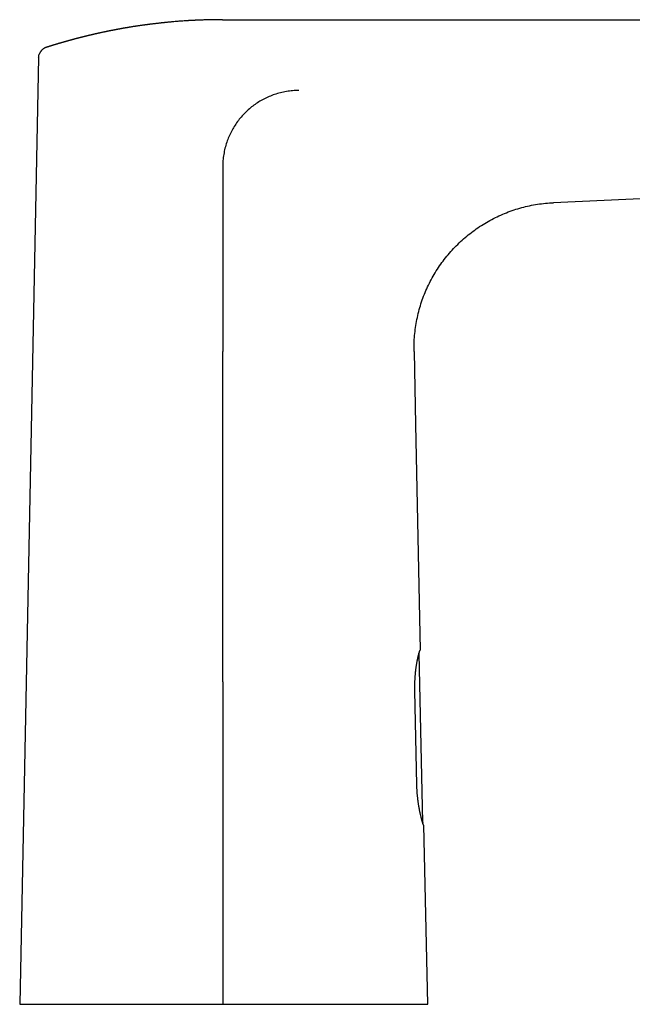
# Model space of a CAD drawing. Header units: millimetres. Extents: x 8 to 609, y 12 to 425.
# Tile 31 of 32: x 441 to 525, y 290 to 425. Entities that reach past the tile are written whole.
import ezdxf

# ---------------------------------------------------------------- set-up
doc = ezdxf.new("R2010")
doc.units = ezdxf.units.MM

msp = doc.modelspace()

# ---------------------------------------------------------------- linework, layer by layer
at = {"color": 7, "linetype": 'Continuous', "lineweight": 30}
for p, q in [((469.26, 424.8), (469.26, 424.8)), ((469.26, 424.8), (589.9, 424.8)), ((469.26, 424.8), (469.26, 424.8)), ((444.19, 420.23), (444.19, 420.22)), ((444.04, 419.6), (441.45, 289.8)), ((544.78, 401.03), (514.61, 399.71)), ((495.49, 379.31), (495.7, 369.32)), ((495.7, 369.32), (496.35, 338.34)), ((496.7, 314.74), (496.21, 337.92)), ((496.21, 337.92), (496.21, 337.92)), ((495.88, 319.88), (495.6, 332.78)), ((496.7, 314.7), (496.7, 314.74)), ((496.7, 314.73), (496.7, 314.74)), ((497.37, 289.8), (496.85, 314.35))]:
    msp.add_line(p, q, dxfattribs=at)
at = {"color": 7, "linetype": 'Continuous', "lineweight": 30, "flags": 128}
for points in [[(469.28, 369.32), (469.28, 371.87), (469.28, 374.43), (469.28, 379.31)], [(469.28, 334.03), (469.28, 322.28), (469.28, 310.54), (469.28, 300.17), (469.28, 289.8)]]:
    msp.add_lwpolyline(points, dxfattribs=at)
at = {"color": 7, "linetype": 'Continuous', "lineweight": 30}
for points, knots in [([(469.26, 424.8), (469.25, 424.8), (469.23, 424.8), (469.2, 424.8), (469.15, 424.8), (469.1, 424.8), (469.05, 424.8), (469, 424.8), (468.95, 424.8), (468.89, 424.8), (468.83, 424.8), (468.78, 424.8), (468.72, 424.8), (468.67, 424.8), (468.63, 424.8), (468.58, 424.8), (468.5, 424.8), (468.4, 424.8), (468.26, 424.8), (468.11, 424.8), (467.97, 424.8), (467.82, 424.79), (467.67, 424.79), (467.47, 424.79), (467.2, 424.78), (466.87, 424.77), (466.61, 424.76), (466.44, 424.76), (466.36, 424.75), (466.27, 424.75), (466.18, 424.75), (466.1, 424.74), (466.01, 424.74), (465.92, 424.74), (465.83, 424.73), (465.73, 424.73), (465.61, 424.72), (465.49, 424.72), (465.37, 424.71), (465.25, 424.7), (465.12, 424.7), (465, 424.69), (464.88, 424.68), (464.74, 424.68), (464.6, 424.67), (464.44, 424.66), (464.29, 424.65), (464.13, 424.64), (463.91, 424.62), (463.62, 424.6), (463.27, 424.58), (462.92, 424.55), (462.61, 424.52), (462.36, 424.5), (462.16, 424.48), (461.96, 424.47), (461.77, 424.45), (461.6, 424.43), (461.46, 424.42), (461.35, 424.41), (461.24, 424.39), (461.12, 424.38), (461.01, 424.37), (460.89, 424.36), (460.75, 424.34), (460.59, 424.33), (460.4, 424.3), (460.2, 424.28), (459.99, 424.26), (459.79, 424.23), (459.59, 424.21), (459.43, 424.19), (459.3, 424.17), (459.19, 424.16), (459.07, 424.14), (458.96, 424.13), (458.84, 424.11), (458.73, 424.1), (458.61, 424.08), (458.5, 424.07), (458.38, 424.05), (458.26, 424.03), (458.14, 424.02), (458.01, 424), (457.86, 423.98), (457.7, 423.95), (457.55, 423.93), (457.4, 423.91), (457.25, 423.88), (457.09, 423.86), (456.94, 423.84), (456.81, 423.81), (456.69, 423.8), (456.58, 423.78), (456.47, 423.76), (456.35, 423.74), (456.24, 423.72), (456.14, 423.7), (456.04, 423.69), (455.95, 423.67), (455.86, 423.66), (455.77, 423.64), (455.69, 423.63), (455.6, 423.61), (455.51, 423.59), (455.41, 423.58), (455.32, 423.56), (455.22, 423.54), (455.14, 423.53), (455.06, 423.51), (454.99, 423.5), (454.92, 423.49), (454.86, 423.48), (454.79, 423.46), (454.71, 423.45), (454.62, 423.43), (454.52, 423.41), (454.43, 423.39), (454.34, 423.38), (454.25, 423.36), (454.16, 423.34), (454.06, 423.32), (453.95, 423.3), (453.84, 423.28), (453.74, 423.26), (453.66, 423.24), (453.59, 423.23), (453.52, 423.22), (453.45, 423.2), (453.38, 423.19), (453.32, 423.17), (453.25, 423.16), (453.19, 423.15), (453.13, 423.13), (453.08, 423.12), (453.02, 423.11), (452.96, 423.1), (452.87, 423.08), (452.76, 423.06), (452.65, 423.03), (452.53, 423.01), (452.44, 422.99), (452.37, 422.97), (452.32, 422.96), (452.25, 422.95), (452.19, 422.93), (452.13, 422.92), (452.06, 422.9), (452, 422.89), (451.94, 422.88), (451.89, 422.86), (451.83, 422.85), (451.77, 422.84), (451.71, 422.82), (451.64, 422.81), (451.58, 422.79), (451.51, 422.78), (451.45, 422.76), (451.38, 422.75), (451.32, 422.73), (451.26, 422.72), (451.19, 422.7), (451.13, 422.69), (451.06, 422.67), (451, 422.66), (450.94, 422.64), (450.89, 422.63), (450.83, 422.62), (450.77, 422.6), (450.7, 422.58), (450.63, 422.57), (450.56, 422.55), (450.49, 422.53), (450.43, 422.52), (450.36, 422.5), (450.3, 422.49), (450.24, 422.47), (450.17, 422.46), (450.11, 422.44), (450.06, 422.43), (450, 422.41), (449.95, 422.4), (449.89, 422.38), (449.83, 422.37), (449.76, 422.35), (449.68, 422.33), (449.6, 422.31), (449.52, 422.29), (449.44, 422.27), (449.37, 422.25), (449.3, 422.23), (449.23, 422.21), (449.16, 422.2), (449.09, 422.18), (449.02, 422.16), (448.95, 422.14), (448.88, 422.12), (448.82, 422.1), (448.76, 422.09), (448.71, 422.07), (448.65, 422.06), (448.59, 422.04), (448.53, 422.02), (448.45, 422), (448.36, 421.98), (448.28, 421.96), (448.2, 421.94), (448.14, 421.92), (448.08, 421.9), (448.02, 421.89), (447.96, 421.87), (447.9, 421.85), (447.84, 421.83), (447.78, 421.82), (447.73, 421.8), (447.68, 421.79), (447.62, 421.77), (447.56, 421.76), (447.51, 421.74), (447.46, 421.73), (447.42, 421.72), (447.38, 421.7), (447.34, 421.69), (447.29, 421.68), (447.25, 421.67), (447.21, 421.65), (447.17, 421.64), (447.14, 421.63), (447.1, 421.62), (447.06, 421.61), (447.02, 421.6), (446.98, 421.59), (446.94, 421.58), (446.91, 421.57), (446.88, 421.56), (446.84, 421.54), (446.79, 421.53), (446.74, 421.52), (446.69, 421.5), (446.65, 421.49), (446.62, 421.48), (446.59, 421.47), (446.56, 421.46), (446.53, 421.45), (446.5, 421.44), (446.46, 421.43), (446.43, 421.42), (446.4, 421.42), (446.38, 421.41), (446.35, 421.4), (446.32, 421.39), (446.29, 421.38), (446.25, 421.37), (446.21, 421.36), (446.18, 421.35), (446.15, 421.34), (446.11, 421.33), (446.08, 421.32), (446.04, 421.3), (446, 421.29), (445.97, 421.28), (445.94, 421.27), (445.91, 421.27), (445.89, 421.26), (445.86, 421.25), (445.82, 421.24), (445.79, 421.23), (445.77, 421.22), (445.74, 421.21), (445.72, 421.2), (445.69, 421.2), (445.67, 421.19), (445.64, 421.18), (445.61, 421.17), (445.59, 421.17), (445.57, 421.16), (445.55, 421.15), (445.53, 421.15), (445.5, 421.14), (445.48, 421.13), (445.45, 421.12), (445.42, 421.11), (445.39, 421.1), (445.37, 421.1), (445.35, 421.09), (445.33, 421.08), (445.31, 421.08), (445.28, 421.07), (445.25, 421.06), (445.23, 421.05), (445.21, 421.04), (445.19, 421.04), (445.17, 421.03), (445.15, 421.02), (445.12, 421.01), (445.1, 421.01), (445.08, 421), (445.08, 421)], [0, 0, 0, 0, 0.0003374, 0.0023582, 0.0043973, 0.0064383, 0.0084164, 0.0103967, 0.0125776, 0.014895, 0.0172191, 0.0195377, 0.0217135, 0.0237724, 0.0255961, 0.0274449, 0.0293827, 0.0350321, 0.0406112, 0.0463785, 0.0525273, 0.0586405, 0.0646966, 0.0702064, 0.0836645, 0.0972016, 0.1108107, 0.1144146, 0.1180227, 0.1216304, 0.1251587, 0.1285927, 0.1319026, 0.135579, 0.1393156, 0.1430395, 0.1484037, 0.1532938, 0.1582148, 0.1632249, 0.1682454, 0.1732763, 0.1783173, 0.1833681, 0.1896553, 0.1958218, 0.2023056, 0.2087641, 0.2151988, 0.2294819, 0.2437624, 0.2582553, 0.2727987, 0.2811118, 0.2893532, 0.2972713, 0.3051718, 0.3130568, 0.3174931, 0.3221836, 0.3268862, 0.3315915, 0.3362994, 0.3410123, 0.3455625, 0.3534042, 0.3612376, 0.3692964, 0.3777327, 0.3861745, 0.3941553, 0.4019728, 0.4063495, 0.4108059, 0.4155309, 0.4202582, 0.4249864, 0.4297188, 0.4342273, 0.4390301, 0.4438308, 0.4486296, 0.4535792, 0.4587923, 0.4654395, 0.4720631, 0.4781859, 0.4842856, 0.4904109, 0.4970292, 0.5036916, 0.5087103, 0.5133718, 0.5179554, 0.5225366, 0.5271797, 0.5321973, 0.5361541, 0.5401119, 0.5440459, 0.5476911, 0.5512791, 0.5548658, 0.5584511, 0.5621924, 0.566165, 0.5701296, 0.5740952, 0.5779698, 0.5807965, 0.5836066, 0.586416, 0.5892247, 0.5920515, 0.5950934, 0.5990653, 0.6030356, 0.6070112, 0.6107478, 0.6143175, 0.6178818, 0.6220771, 0.6266545, 0.6313617, 0.6360627, 0.6389571, 0.641729, 0.644497, 0.6472626, 0.6501129, 0.6532828, 0.6557612, 0.6582411, 0.6607336, 0.6630495, 0.6652145, 0.6673758, 0.6715768, 0.6761453, 0.6809805, 0.685709, 0.6899185, 0.6922639, 0.6946127, 0.6971337, 0.699853, 0.7025733, 0.7053002, 0.7078952, 0.7102469, 0.7125856, 0.7149242, 0.717308, 0.7199495, 0.7226748, 0.7254008, 0.7283663, 0.7309973, 0.7335657, 0.7361346, 0.7387638, 0.7414326, 0.744158, 0.7468858, 0.7495714, 0.7519645, 0.7542996, 0.7566347, 0.7592315, 0.7620956, 0.7650925, 0.7680899, 0.7710402, 0.7736503, 0.7762231, 0.7787984, 0.7814183, 0.7843686, 0.7867163, 0.7890633, 0.791416, 0.7936244, 0.7956766, 0.7986645, 0.8016559, 0.8047918, 0.8082389, 0.8116827, 0.8151182, 0.8182429, 0.8209973, 0.8237526, 0.8265151, 0.8295025, 0.8326528, 0.8357932, 0.8384888, 0.8411166, 0.843507, 0.8458515, 0.8481983, 0.8505521, 0.8530648, 0.8567827, 0.8604922, 0.8641781, 0.867505, 0.8698175, 0.8720832, 0.8745459, 0.877328, 0.8801206, 0.8826214, 0.8848665, 0.8869252, 0.8891801, 0.8917503, 0.8943291, 0.8966078, 0.8986503, 0.900173, 0.9017347, 0.9036256, 0.9055931, 0.9075208, 0.9092285, 0.9107755, 0.9122871, 0.9136784, 0.9152289, 0.9170028, 0.9187907, 0.9204846, 0.9218597, 0.9231995, 0.9249009, 0.9268571, 0.9291555, 0.931383, 0.9331418, 0.934245, 0.9353591, 0.9365454, 0.9379149, 0.9394262, 0.9409045, 0.9422235, 0.9433795, 0.9444734, 0.9455647, 0.9467325, 0.9481895, 0.9499895, 0.9516352, 0.9530134, 0.9542954, 0.9556095, 0.9572343, 0.959086, 0.9607619, 0.9621642, 0.96318, 0.9642207, 0.9653954, 0.9667669, 0.9682139, 0.9695409, 0.9706161, 0.9716262, 0.9726455, 0.9737697, 0.9748739, 0.9760402, 0.9771763, 0.9781151, 0.9789122, 0.9798213, 0.9807268, 0.9817446, 0.9830579, 0.9844381, 0.985663, 0.9865998, 0.9874241, 0.9882633, 0.9891534, 0.9902569, 0.9914998, 0.9926686, 0.9936664, 0.9945034, 0.9953234, 0.9962156, 0.9972432, 0.9984341, 0.9998282, 1, 1, 1, 1]), ([(444.04, 419.6), (444.05, 419.68), (444.06, 419.84), (444.11, 420.04), (444.16, 420.16), (444.19, 420.21)], [0, 0, 0, 0, 0.370328, 0.740655, 1, 1, 1, 1]), ([(445.08, 421), (445.08, 421), (445.05, 420.99), (445.02, 420.98), (444.97, 420.96), (444.93, 420.94), (444.88, 420.92), (444.83, 420.9), (444.79, 420.87), (444.74, 420.84), (444.69, 420.81), (444.65, 420.78), (444.6, 420.75), (444.56, 420.71), (444.52, 420.67), (444.48, 420.63), (444.44, 420.59), (444.4, 420.55), (444.37, 420.51), (444.33, 420.46), (444.3, 420.42), (444.27, 420.37), (444.24, 420.32), (444.22, 420.28), (444.2, 420.24), (444.19, 420.22), (444.18, 420.21)], [0, 0, 0, 0, 0.019833, 0.058078, 0.098281, 0.140185, 0.183456, 0.223157, 0.267939, 0.313255, 0.358788, 0.404386, 0.449948, 0.495412, 0.540736, 0.585896, 0.630878, 0.675674, 0.72028, 0.764693, 0.80891, 0.852931, 0.896748, 0.940357, 0.983747, 1, 1, 1, 1]), ([(479.7, 415.1), (479.42, 415.1), (478.85, 415.08), (478.01, 414.97), (477.18, 414.8), (476.38, 414.56), (475.62, 414.27), (474.9, 413.93), (474.2, 413.53), (473.54, 413.09), (472.92, 412.59), (472.33, 412.05), (471.79, 411.46), (471.29, 410.83), (470.84, 410.17), (470.45, 409.48), (470.1, 408.75), (469.81, 407.99), (469.57, 407.18), (469.4, 406.33), (469.29, 405.48), (469.28, 404.9), (469.27, 404.61)], [0, 0, 0, 0, 0.05165, 0.103329, 0.15502, 0.20672, 0.255303, 0.3039, 0.352504, 0.401113, 0.449724, 0.498337, 0.546955, 0.595581, 0.644212, 0.692842, 0.741466, 0.79008, 0.84258, 0.895068, 0.947544, 1, 1, 1, 1]), ([(469.27, 404.61), (469.27, 404.48), (469.27, 404.22), (469.27, 403.69), (469.27, 402.77), (469.28, 400.92), (469.28, 397.23), (469.28, 391.96), (469.28, 385.64), (469.28, 381.42), (469.28, 379.31)], [0, 0, 0, 0, 0.015625, 0.03125, 0.0625, 0.125, 0.249999, 0.499999, 0.749999, 1, 1, 1, 1]), ([(495.49, 379.31), (495.49, 379.68), (495.49, 380.42), (495.56, 381.52), (495.69, 382.62), (495.88, 383.71), (496.13, 384.79), (496.43, 385.85), (496.8, 386.9), (497.23, 387.92), (497.71, 388.91), (498.24, 389.88), (498.83, 390.82), (499.47, 391.72), (500.15, 392.59), (500.89, 393.42), (501.67, 394.2), (502.49, 394.95), (503.35, 395.64), (504.25, 396.29), (505.18, 396.88), (506.14, 397.43), (507.13, 397.92), (508.15, 398.35), (509.19, 398.73), (510.25, 399.05), (511.32, 399.31), (512.41, 399.5), (513.51, 399.65), (514.25, 399.69), (514.61, 399.71)], [0, 0, 0, 0, 0.035713, 0.071429, 0.107144, 0.142856, 0.178571, 0.214287, 0.25, 0.285713, 0.321429, 0.357144, 0.392856, 0.428571, 0.464287, 0.5, 0.535713, 0.571429, 0.607144, 0.642856, 0.678571, 0.714287, 0.75, 0.785713, 0.821429, 0.857144, 0.892856, 0.928571, 0.964287, 1, 1, 1, 1]), ([(469.28, 334.03), (469.28, 334.99), (469.28, 336.92), (469.28, 339.8), (469.28, 342.21), (469.28, 344.61), (469.28, 346.54), (469.28, 348.94), (469.28, 350.87), (469.28, 353.27), (469.28, 355.2), (469.28, 357.6), (469.28, 359.53), (469.28, 361.93), (469.28, 363.86), (469.28, 366.48), (469.28, 368.14), (469.28, 369.32)], [0, 0, 0, 0, 0.081795, 0.16359, 0.245385, 0.286283, 0.368078, 0.408975, 0.49077, 0.531668, 0.613463, 0.65436, 0.736155, 0.777053, 0.858848, 0.899745, 1, 1, 1, 1]), ([(495.61, 334.03), (495.61, 334.09), (495.62, 334.21), (495.63, 334.39), (495.64, 334.56), (495.65, 334.73), (495.66, 334.91), (495.68, 335.08), (495.7, 335.25), (495.71, 335.42), (495.73, 335.58), (495.75, 335.74), (495.77, 335.9), (495.79, 336.05), (495.81, 336.19), (495.84, 336.34), (495.86, 336.48), (495.88, 336.61), (495.91, 336.75), (495.93, 336.88), (495.95, 337), (495.98, 337.12), (496, 337.24), (496.02, 337.35), (496.05, 337.45), (496.07, 337.55), (496.09, 337.64), (496.12, 337.73), (496.14, 337.82), (496.16, 337.9), (496.18, 337.97), (496.2, 338.03), (496.22, 338.09), (496.23, 338.14), (496.25, 338.19), (496.26, 338.23), (496.28, 338.26), (496.29, 338.29), (496.3, 338.31), (496.31, 338.33), (496.32, 338.34), (496.33, 338.34), (496.33, 338.34)], [0, 0, 0, 0, 0.024565, 0.049151, 0.073744, 0.098331, 0.122896, 0.148191, 0.173508, 0.198833, 0.22415, 0.249446, 0.274004, 0.298582, 0.323167, 0.347746, 0.372305, 0.397551, 0.422817, 0.448091, 0.473358, 0.498604, 0.523612, 0.54864, 0.573676, 0.598705, 0.623712, 0.649453, 0.675217, 0.700989, 0.726752, 0.752493, 0.776873, 0.801273, 0.825679, 0.850079, 0.874459, 0.899552, 0.924668, 0.949791, 0.974907, 1, 1, 1, 1]), ([(496.21, 337.92), (496.21, 337.93), (496.21, 337.95), (496.21, 337.97), (496.2, 337.99), (496.19, 338), (496.19, 338.01)], [0, 0, 0, 0, 0.282577, 0.565934, 0.84723, 1, 1, 1, 1]), ([(496.21, 337.92), (496.21, 337.93), (496.21, 337.94), (496.21, 337.96), (496.21, 337.97)], [0, 0, 0, 0, 0.508691, 1, 1, 1, 1]), ([(496.33, 338.34), (496.33, 338.34), (496.34, 338.34), (496.34, 338.34), (496.35, 338.34), (496.35, 338.34), (496.35, 338.34)], [0, 0, 0, 0, 0.24994, 0.499905, 0.749941, 1, 1, 1, 1]), ([(495.6, 332.78), (495.6, 332.83), (495.6, 332.93), (495.59, 333.09), (495.59, 333.25), (495.59, 333.4), (495.6, 333.56), (495.6, 333.72), (495.6, 333.87), (495.61, 333.98), (495.61, 334.03)], [0, 0, 0, 0, 0.123916, 0.247832, 0.372174, 0.496517, 0.622112, 0.747983, 0.873854, 1, 1, 1, 1]), ([(496.83, 314.35), (496.83, 314.35), (496.83, 314.35), (496.82, 314.36), (496.81, 314.37), (496.79, 314.39), (496.78, 314.42), (496.77, 314.45), (496.75, 314.49), (496.73, 314.54), (496.71, 314.59), (496.69, 314.65), (496.67, 314.71), (496.65, 314.78), (496.63, 314.85), (496.6, 314.93), (496.58, 315.02), (496.55, 315.11), (496.53, 315.2), (496.5, 315.31), (496.47, 315.41), (496.45, 315.53), (496.42, 315.64), (496.39, 315.76), (496.36, 315.89), (496.33, 316.02), (496.3, 316.15), (496.27, 316.29), (496.25, 316.44), (496.22, 316.59), (496.19, 316.74), (496.16, 316.9), (496.14, 317.06), (496.11, 317.22), (496.09, 317.39), (496.06, 317.55), (496.04, 317.73), (496.02, 317.9), (496, 318.08), (495.98, 318.27), (495.96, 318.45), (495.94, 318.64), (495.93, 318.84), (495.92, 319.05), (495.9, 319.25), (495.89, 319.46), (495.89, 319.67), (495.88, 319.81), (495.88, 319.88)], [0, 0, 0, 0, 0.020899, 0.041817, 0.06274, 0.083657, 0.104557, 0.126073, 0.147609, 0.16915, 0.190686, 0.212203, 0.233099, 0.254011, 0.27493, 0.295843, 0.316739, 0.338222, 0.359724, 0.381231, 0.402733, 0.424216, 0.445461, 0.466723, 0.487991, 0.509253, 0.530498, 0.552349, 0.574219, 0.596095, 0.617964, 0.639815, 0.661219, 0.682641, 0.70407, 0.725492, 0.746896, 0.768951, 0.791028, 0.813111, 0.835188, 0.857243, 0.881006, 0.904805, 0.928622, 0.952439, 0.976237, 1, 1, 1, 1]), ([(496.7, 314.73), (496.7, 314.72), (496.7, 314.71), (496.7, 314.68), (496.69, 314.67), (496.69, 314.66), (496.69, 314.66)], [0, 0, 0, 0, 0.323256, 0.635963, 0.939675, 1, 1, 1, 1]), ([(496.85, 314.35), (496.85, 314.35), (496.85, 314.35), (496.85, 314.35), (496.84, 314.35), (496.84, 314.35), (496.83, 314.35)], [0, 0, 0, 0, 0.249944, 0.499911, 0.749944, 1, 1, 1, 1]), ([(441.45, 289.8), (441.45, 289.8), (441.45, 289.8), (441.46, 289.8), (441.48, 289.8), (441.51, 289.8), (441.55, 289.8), (441.59, 289.8), (441.65, 289.8), (441.71, 289.8), (441.78, 289.8), (441.85, 289.8), (441.94, 289.8), (442.03, 289.8), (442.12, 289.8), (442.23, 289.8), (442.34, 289.8), (442.46, 289.8), (442.59, 289.8), (442.72, 289.8), (442.86, 289.8), (443.01, 289.8), (443.17, 289.8), (443.35, 289.8), (443.52, 289.8), (443.71, 289.8), (443.9, 289.8), (444.1, 289.8), (444.31, 289.8), (444.52, 289.8), (444.75, 289.8), (444.97, 289.8), (445.2, 289.8), (445.44, 289.8), (445.68, 289.8), (445.92, 289.8), (446.18, 289.8), (446.44, 289.8), (446.7, 289.8), (446.98, 289.8), (447.25, 289.8), (447.53, 289.8), (447.8, 289.8), (448.06, 289.8), (448.33, 289.8), (448.61, 289.8), (448.9, 289.8), (449.21, 289.8), (449.55, 289.8), (449.89, 289.8), (450.23, 289.8), (450.58, 289.8), (450.94, 289.8), (451.3, 289.8), (451.66, 289.8), (452.01, 289.8), (452.35, 289.8), (452.7, 289.8), (453.06, 289.8), (453.41, 289.8), (453.78, 289.8), (454.14, 289.8), (454.52, 289.8), (454.92, 289.8), (455.34, 289.8), (455.75, 289.8), (456.18, 289.8), (456.6, 289.8), (457.03, 289.8), (457.46, 289.8), (457.89, 289.8), (458.33, 289.8), (458.76, 289.8), (459.19, 289.8), (459.62, 289.8), (460.05, 289.8), (460.49, 289.8), (460.93, 289.8), (461.37, 289.8), (461.81, 289.8), (462.25, 289.8), (462.7, 289.8), (463.13, 289.8), (463.55, 289.8), (463.95, 289.8), (464.35, 289.8), (464.75, 289.8), (465.15, 289.8), (465.56, 289.8), (465.96, 289.8), (466.4, 289.8), (466.85, 289.8), (467.34, 289.8), (467.78, 289.8), (468.18, 289.8), (468.55, 289.8), (468.91, 289.8), (469.15, 289.8), (469.28, 289.8)], [0, 0, 0, 0, 0.010994, 0.021991, 0.03299, 0.043989, 0.054986, 0.06598, 0.076831, 0.087684, 0.098537, 0.109388, 0.119922, 0.130459, 0.140997, 0.151536, 0.162073, 0.172607, 0.183119, 0.193633, 0.204146, 0.214659, 0.225653, 0.23665, 0.247649, 0.258648, 0.269645, 0.280639, 0.29149, 0.302343, 0.313196, 0.324047, 0.334581, 0.345118, 0.355657, 0.366195, 0.376732, 0.387266, 0.397779, 0.408293, 0.418806, 0.429319, 0.438777, 0.448238, 0.457699, 0.467159, 0.476618, 0.487501, 0.498386, 0.509271, 0.520155, 0.53109, 0.542026, 0.552963, 0.563897, 0.573885, 0.583873, 0.593861, 0.603849, 0.613876, 0.623904, 0.633932, 0.643959, 0.654954, 0.665953, 0.676953, 0.687953, 0.698952, 0.709947, 0.7208, 0.731653, 0.742507, 0.75336, 0.763895, 0.774433, 0.784972, 0.795511, 0.806049, 0.816584, 0.827098, 0.837612, 0.848127, 0.85864, 0.867972, 0.877305, 0.886638, 0.89597, 0.905335, 0.9147, 0.924065, 0.93343, 0.944509, 0.95559, 0.966669, 0.975001, 0.983334, 0.991667, 1, 1, 1, 1]), ([(469.28, 289.8), (469.41, 289.8), (469.67, 289.8), (470.07, 289.8), (470.46, 289.8), (470.88, 289.8), (471.33, 289.8), (471.79, 289.8), (472.26, 289.8), (472.72, 289.8), (473.19, 289.8), (473.66, 289.8), (474.13, 289.8), (474.61, 289.8), (475.08, 289.8), (475.54, 289.8), (475.98, 289.8), (476.45, 289.8), (476.94, 289.8), (477.46, 289.8), (477.96, 289.8), (478.45, 289.8), (478.92, 289.8), (479.39, 289.8), (479.86, 289.8), (480.33, 289.8), (480.77, 289.8), (481.2, 289.8), (481.61, 289.8), (482.02, 289.8), (482.42, 289.8), (482.83, 289.8), (483.22, 289.8), (483.62, 289.8), (484.01, 289.8), (484.4, 289.8), (484.79, 289.8), (485.17, 289.8), (485.55, 289.8), (485.92, 289.8), (486.29, 289.8), (486.66, 289.8), (487.02, 289.8), (487.38, 289.8), (487.73, 289.8), (488.08, 289.8), (488.43, 289.8), (488.77, 289.8), (489.1, 289.8), (489.43, 289.8), (489.76, 289.8), (490.08, 289.8), (490.39, 289.8), (490.7, 289.8), (491.01, 289.8), (491.31, 289.8), (491.61, 289.8), (491.9, 289.8), (492.2, 289.8), (492.48, 289.8), (492.74, 289.8), (492.99, 289.8), (493.23, 289.8), (493.47, 289.8), (493.69, 289.8), (493.89, 289.8), (494.07, 289.8), (494.25, 289.8), (494.44, 289.8), (494.64, 289.8), (494.85, 289.8), (495.05, 289.8), (495.23, 289.8), (495.4, 289.8), (495.54, 289.8), (495.68, 289.8), (495.82, 289.8), (495.95, 289.8), (496.07, 289.8), (496.2, 289.8), (496.31, 289.8), (496.42, 289.8), (496.53, 289.8), (496.63, 289.8), (496.72, 289.8), (496.81, 289.8), (496.89, 289.8), (496.98, 289.8), (497.05, 289.8), (497.12, 289.8), (497.17, 289.8), (497.23, 289.8), (497.27, 289.8), (497.3, 289.8), (497.33, 289.8), (497.35, 289.8), (497.36, 289.8), (497.36, 289.8), (497.37, 289.8)], [0, 0, 0, 0, 0.009183, 0.018367, 0.027551, 0.036734, 0.047631, 0.05853, 0.069431, 0.080332, 0.091231, 0.102128, 0.113612, 0.125096, 0.136579, 0.147201, 0.157824, 0.168447, 0.181095, 0.193744, 0.206392, 0.218148, 0.229905, 0.241661, 0.253449, 0.265238, 0.277026, 0.287619, 0.298213, 0.308806, 0.319416, 0.330027, 0.340637, 0.35123, 0.361824, 0.372417, 0.383028, 0.39364, 0.404252, 0.414845, 0.425439, 0.436032, 0.446646, 0.45726, 0.467873, 0.478467, 0.489061, 0.499654, 0.51027, 0.520887, 0.531503, 0.542107, 0.552714, 0.563323, 0.573932, 0.584539, 0.595143, 0.606341, 0.617541, 0.62874, 0.638844, 0.64895, 0.659057, 0.669163, 0.679267, 0.687748, 0.69623, 0.704711, 0.713192, 0.724005, 0.734821, 0.745636, 0.756449, 0.765242, 0.774036, 0.782831, 0.791625, 0.800418, 0.809597, 0.818776, 0.827956, 0.837135, 0.846351, 0.855569, 0.864786, 0.874002, 0.8843, 0.894599, 0.904898, 0.915196, 0.92571, 0.936226, 0.946742, 0.957256, 0.967941, 0.978628, 0.989315, 1, 1, 1, 1])]:
    msp.add_open_spline(points, degree=3, knots=knots, dxfattribs=at)

doc.saveas('drawing.dxf')
